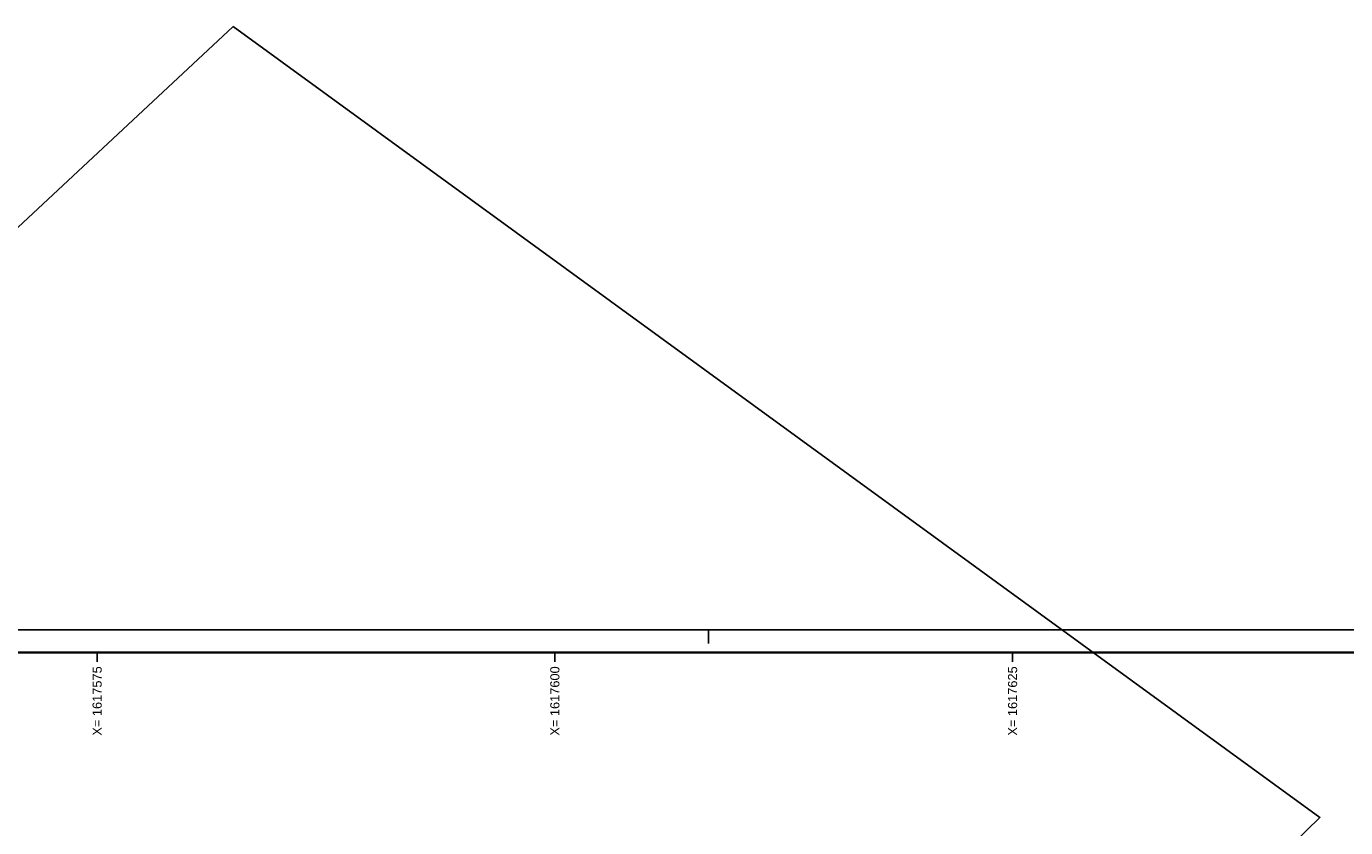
# Model space of a CAD drawing. Header units: metres. Extents: x 1617503 to 1618128, y 2251256 to 2251736.
# Tile 5 of 25: x 1617571 to 1617643, y 2251692 to 2251736. Entities that reach past the tile are written whole.
import ezdxf

# ---------------------------------------------------------------- set-up
doc = ezdxf.new("R2010")
doc.units = ezdxf.units.M
doc.header["$LTSCALE"] = 2
for name, color, linetype in [('Cadre', 7, 'CONTINUOUS'), ('Cadre_Textes', 7, 'CONTINUOUS'), ('PROJ Subdi macrolot A', 1, 'CONTINUOUS')]:
    doc.layers.add(name, color=color, linetype=linetype)
doc.styles.add('ARIAL', font='arial.ttf')

msp = doc.modelspace()

# ---------------------------------------------------------------- linework, layer by layer
at = {"layer": 'Cadre'}
for p, q in [((1617608.401, 2251702.851), (1617608.401, 2251702.101)), ((1617575, 2251701.601), (1617575, 2251701.101)), ((1617600, 2251701.601), (1617600, 2251701.101)), ((1617625, 2251701.601), (1617625, 2251701.101))]:
    msp.add_line(p, q, dxfattribs=at)
msp.add_lwpolyline([(1617503.401, 2251554.351), (1617818.401, 2251554.351), (1617818.401, 2251702.851), (1617503.401, 2251702.851)], close=True, dxfattribs=at)
at = {"layer": 'Cadre', "const_width": 0.125}
msp.add_lwpolyline([(1617504.651, 2251555.601), (1617817.151, 2251555.601), (1617817.151, 2251701.601), (1617555.901, 2251701.601), (1617555.901, 2251628.601), (1617504.651, 2251628.601)], close=True, dxfattribs=at)
at = {"layer": 'PROJ Subdi macrolot A', "flags": 128}
msp.add_lwpolyline([(1617582.439, 2251735.795), (1617563.552, 2251718.193), (1617553.952, 2251708.575), (1617604.749, 2251656.484), (1617641.784, 2251692.598)], close=True, dxfattribs=at)

# ---------------------------------------------------------------- texts
at = {"layer": 'Cadre_Textes', "style": 'ARIAL'}
for s, p in [('X= 1617575', (1617575.25, 2251697.064)), ('X= 1617600', (1617600.25, 2251697.064)), ('X= 1617625', (1617625.25, 2251697.064))]:
    msp.add_text(s, height=0.5, rotation=90, dxfattribs=at).set_placement(p)

doc.saveas('drawing.dxf')
